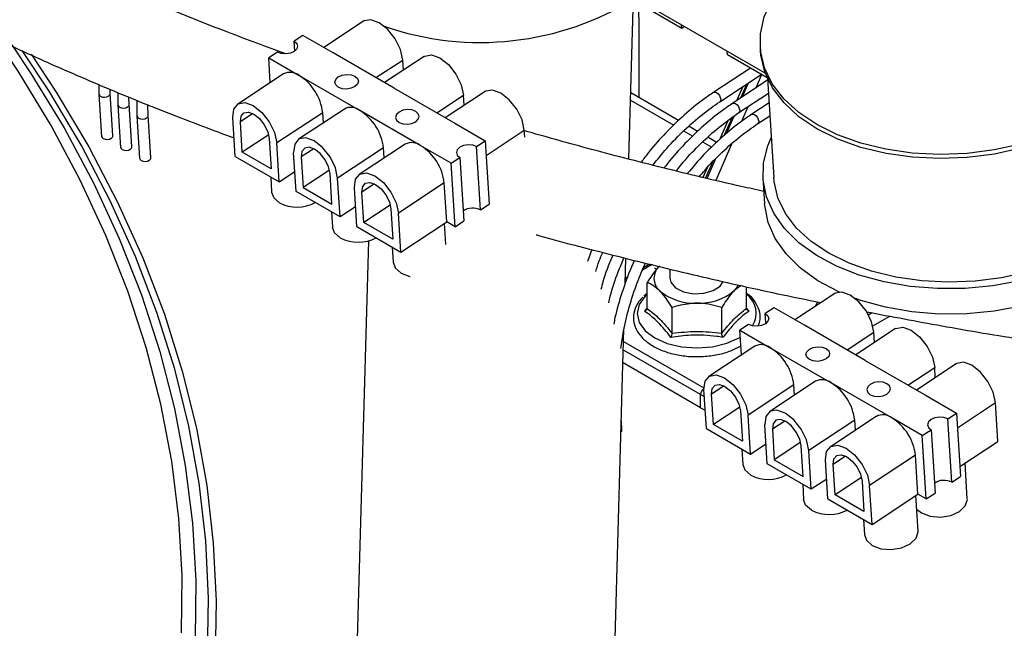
# Model space of a CAD drawing. Header units: millimetres. Extents: x 0 to 420, y 0 to 297.
# Tile 71 of 75: x 183.76 to 192.92, y 172.86 to 178.52. Entities that reach past the tile are written whole.
import ezdxf

# ---------------------------------------------------------------- set-up
doc = ezdxf.new("R2010")
doc.units = ezdxf.units.MM

msp = doc.modelspace()

# ---------------------------------------------------------------- linework, layer by layer
at = {"color": 7, "linetype": 'Continuous', "lineweight": 25}
for p, q in [((190.6986, 178.0181), (189.4575, 178.7345)), ((189.922, 178.4342), (189.5331, 178.6587)), ((189.4294, 177.221), (189.4689, 178.6189)), ((186.9612, 178.5017), (186.5907, 178.2579)), ((189.922, 178.4342), (189.9199, 178.4676)), ((186.3968, 178.3699), (186.3156, 178.3165)), ((186.6796, 178.2066), (186.3968, 178.3699)), ((189.9481, 178.4513), (189.922, 178.4342)), ((186.3214, 178.2245), (186.3156, 178.3165)), ((186.1605, 178.2144), (186.0793, 178.161)), ((187.2453, 177.88), (186.6796, 178.2066)), ((190.3463, 178.1893), (190.3442, 178.2227)), ((190.7162, 177.9757), (190.3463, 178.1893)), ((190.6511, 178.2633), (190.6536, 178.2239)), ((186.0793, 178.161), (186.3622, 177.9977)), ((186.0938, 177.9309), (186.0793, 178.161)), ((187.5269, 178.1751), (187.1564, 177.9313)), ((187.3316, 178.0466), (187.3257, 178.1411)), ((186.2171, 178.012), (185.7903, 177.7312)), ((190.5608, 178.0654), (190.2192, 177.8407)), ((190.2764, 177.7538), (190.6616, 178.0073)), ((184.4992, 177.9125), (184.4997, 177.8244)), ((186.3622, 177.9977), (186.9279, 177.6711)), ((190.7207, 177.9523), (190.396, 177.7386)), ((190.7197, 177.968), (190.7775, 177.048)), ((184.4997, 177.8244), (184.5244, 177.4313)), ((184.6035, 177.8309), (184.6023, 177.8689)), ((184.6282, 177.4379), (184.6035, 177.8309)), ((184.6758, 177.8392), (184.6765, 177.7223)), ((187.2453, 177.88), (187.811, 177.5535)), ((188.0926, 177.8486), (187.7221, 177.6048)), ((189.8931, 177.5791), (189.4468, 177.8368)), ((190.4898, 177.8942), (190.4318, 177.7622)), ((190.4532, 177.6518), (190.7282, 177.8327)), ((184.7803, 177.7288), (184.7781, 177.7977)), ((184.805, 177.3358), (184.7803, 177.7288)), ((184.8523, 177.7676), (184.8533, 177.6203)), ((187.8973, 177.7201), (187.8914, 177.8145)), ((189.5265, 177.7908), (189.5265, 177.8152)), ((190.7339, 177.7426), (190.5728, 177.6366)), ((184.6765, 177.7223), (184.7012, 177.3293)), ((184.9571, 177.6268), (184.9539, 177.7265)), ((186.5815, 177.6514), (186.1548, 177.3705)), ((186.7828, 177.6854), (186.356, 177.4046)), ((186.5875, 177.5569), (186.5815, 177.6514)), ((187.4935, 177.3446), (186.9279, 177.6711)), ((184.8533, 177.6203), (184.878, 177.2272)), ((184.9818, 177.2338), (184.9571, 177.6268)), ((185.7674, 177.2457), (185.7447, 177.6073)), ((185.8331, 177.2835), (185.8154, 177.5665)), ((187.811, 177.5535), (188.0938, 177.3902)), ((190.3506, 177.5772), (190.273, 177.4004)), ((190.63, 177.5497), (190.7414, 177.623)), ((188.4612, 177.4227), (188.4571, 177.4879)), ((190.0699, 177.4771), (189.9872, 177.5249)), ((186.0789, 177.4452), (185.8331, 177.2835)), ((186.0841, 177.4114), (186.1018, 177.1284)), ((186.1775, 177.009), (186.1548, 177.3705)), ((188.0127, 177.3368), (188.0938, 177.3902)), ((188.0938, 177.3902), (188.1308, 176.8006)), ((190.2467, 177.375), (190.1639, 177.4228)), ((186.1018, 177.1284), (185.8331, 177.2835)), ((186.333, 176.9191), (186.3103, 177.2807)), ((187.1472, 177.3248), (186.7205, 177.044)), ((187.3484, 177.3589), (186.9217, 177.0781)), ((187.1532, 177.2304), (187.1472, 177.3248)), ((187.7764, 177.1813), (187.4935, 177.3446)), ((188.0497, 176.7472), (188.0127, 177.3368)), ((185.7674, 177.2457), (186.1775, 177.009)), ((186.3811, 177.2399), (186.3988, 176.9569)), ((187.7764, 177.1813), (187.8575, 177.2347)), ((187.8134, 176.5917), (187.7764, 177.1813)), ((187.8575, 177.2347), (187.8945, 176.6451)), ((186.1775, 177.009), (186.3215, 177.1037)), ((186.6446, 177.1187), (186.3988, 176.9569)), ((190.158, 177.1385), (190.1194, 177.0505)), ((186.0974, 177.0552), (186.1063, 176.9137)), ((186.6675, 176.8018), (186.6498, 177.0848)), ((186.7432, 176.6824), (186.7205, 177.044)), ((187.7129, 176.9982), (187.2862, 176.7174)), ((187.7356, 176.6366), (187.7129, 176.9982)), ((190.6777, 177.0417), (190.6925, 176.8059)), ((186.7432, 176.6824), (186.333, 176.9191)), ((186.3988, 176.9569), (186.6675, 176.8018)), ((186.8987, 176.5926), (186.876, 176.9542)), ((186.9645, 176.6304), (186.9467, 176.9134)), ((186.6631, 176.7286), (186.6719, 176.5872)), ((186.8871, 176.7771), (186.7432, 176.6824)), ((187.2103, 176.7921), (186.9645, 176.6304)), ((187.2154, 176.7582), (187.2332, 176.4753)), ((188.0497, 176.7472), (188.1308, 176.8006)), ((187.2332, 176.4753), (186.9645, 176.6304)), ((187.3088, 176.3558), (187.2862, 176.7174)), ((187.3088, 176.3558), (187.7356, 176.6366)), ((187.8134, 176.5917), (187.7356, 176.6366)), ((187.8134, 176.5917), (187.8945, 176.6451)), ((186.8987, 176.5926), (187.3088, 176.3558)), ((187.7282, 176.4267), (187.7158, 176.6236)), ((187.007, 176.4613), (186.7663, 167.9492)), ((187.2287, 176.4021), (187.2376, 176.2606)), ((189.0851, 176.3803), (189.0442, 176.269)), ((189.3966, 176.0618), (189.4033, 176.2979)), ((189.6249, 176.244), (189.5661, 176.2101)), ((189.8125, 176.1984), (189.8125, 176.1124)), ((189.4201, 176.1258), (189.3981, 176.113)), ((189.6006, 175.8313), (189.6006, 176.0708)), ((190.4746, 176.0452), (190.4094, 175.9974)), ((190.5244, 175.8327), (190.5244, 176.0341)), ((191.3453, 175.9708), (190.9748, 175.727)), ((189.8326, 175.6008), (189.8326, 175.8403)), ((190.2945, 175.6015), (190.2945, 175.841)), ((190.5244, 175.8359), (190.5487, 175.8072)), ((190.7808, 175.839), (190.6997, 175.7856)), ((191.0637, 175.6757), (190.7808, 175.839)), ((191.1842, 175.8934), (191.1669, 175.8534)), ((190.7055, 175.6936), (190.6997, 175.7856)), ((191.7, 175.6697), (191.8577, 175.7607)), ((189.1653, 167.8813), (189.3847, 175.6395)), ((190.5445, 175.6835), (190.4634, 175.6301)), ((190.4634, 175.6301), (190.7462, 175.4668)), ((190.4778, 175.4), (190.4634, 175.6301)), ((191.6293, 175.3492), (191.0637, 175.6757)), ((191.911, 175.6443), (191.5405, 175.4005)), ((191.7157, 175.5158), (191.7098, 175.6102)), ((190.6011, 175.4811), (190.1744, 175.2003)), ((190.7462, 175.4668), (191.3119, 175.1403)), ((191.6293, 175.3492), (192.195, 175.0226)), ((190.0978, 174.9081), (189.3758, 175.3249)), ((192.4767, 175.3177), (192.1062, 175.0739)), ((192.2814, 175.1892), (192.2755, 175.2836)), ((190.1514, 174.7148), (190.1287, 175.0764)), ((190.9656, 175.1205), (190.5388, 174.8397)), ((191.1668, 175.1546), (190.7401, 174.8738)), ((190.9715, 175.0261), (190.9656, 175.1205)), ((191.8776, 174.8137), (191.3119, 175.1403)), ((190.0978, 174.9081), (190.0978, 175.0306)), ((190.2172, 174.7526), (190.1994, 175.0356)), ((192.195, 175.0226), (192.4779, 174.8593)), ((190.463, 174.9144), (190.2172, 174.7526)), ((192.8638, 174.5955), (192.8412, 174.9571)), ((190.4681, 174.8805), (190.4859, 174.5975)), ((190.5615, 174.4781), (190.5388, 174.8397)), ((191.7325, 174.828), (191.3057, 174.5472)), ((192.1605, 174.6504), (191.8776, 174.8137)), ((192.3968, 174.8059), (192.4779, 174.8593)), ((192.4338, 174.2164), (192.3968, 174.8059)), ((192.4779, 174.8593), (192.5149, 174.2698)), ((189.3658, 174.7029), (189.3606, 174.7867)), ((190.1514, 174.7148), (190.5615, 174.4781)), ((190.4859, 174.5975), (190.2172, 174.7526)), ((190.7171, 174.3883), (190.6944, 174.7499)), ((190.7651, 174.7091), (190.7829, 174.4261)), ((191.5313, 174.7939), (191.1045, 174.5131)), ((191.5372, 174.6995), (191.5313, 174.7939)), ((192.1605, 174.6504), (192.2416, 174.7038)), ((192.1974, 174.0609), (192.1605, 174.6504)), ((192.2416, 174.7038), (192.2786, 174.1143)), ((190.4814, 174.5243), (190.4903, 174.3829)), ((190.5615, 174.4781), (190.7055, 174.5728)), ((191.0287, 174.5878), (190.7829, 174.4261)), ((191.0516, 174.271), (191.0338, 174.5539)), ((192.5091, 174.362), (192.8638, 174.5955)), ((191.1272, 174.1515), (191.1045, 174.5131)), ((192.097, 174.4674), (191.6702, 174.1866)), ((192.1197, 174.1058), (192.097, 174.4674)), ((191.1272, 174.1515), (190.7171, 174.3883)), ((190.7829, 174.4261), (191.0516, 174.271)), ((191.2828, 174.0617), (191.2601, 174.4233)), ((191.3486, 174.0995), (191.3308, 174.3825)), ((192.5792, 174.0628), (192.5584, 174.3945)), ((191.2712, 174.2463), (191.1272, 174.1515)), ((191.5944, 174.2613), (191.3486, 174.0995)), ((192.4338, 174.2164), (192.5149, 174.2698)), ((191.0471, 174.1978), (191.056, 174.0563)), ((191.5995, 174.2274), (191.6173, 173.9444)), ((191.6929, 173.825), (191.6702, 174.1866)), ((191.6173, 173.9444), (191.3486, 174.0995)), ((191.6929, 173.825), (192.1197, 174.1058)), ((192.1207, 173.7611), (192.0999, 174.0928)), ((192.1974, 174.0609), (192.1197, 174.1058)), ((192.1974, 174.0609), (192.2786, 174.1143)), ((191.2828, 174.0617), (191.6929, 173.825)), ((191.6128, 173.8712), (191.6217, 173.7297))]:
    msp.add_line(p, q, dxfattribs=at)
at = {"color": 8, "linetype": 'Continuous', "lineweight": 25}
for p, q in [((187.0768, 177.9773), (187.3257, 178.1411)), ((190.6654, 178.0051), (190.6113, 177.8803)), ((190.5281, 177.9194), (190.4701, 177.7874)), ((190.4865, 177.7982), (190.5435, 177.9296)), ((187.6425, 177.6507), (187.8914, 177.8145)), ((189.4448, 177.7669), (189.8471, 177.5347)), ((189.5258, 177.7912), (189.5265, 177.8151)), ((185.9317, 177.643), (185.8154, 177.5665)), ((190.5358, 177.7061), (190.4766, 177.5695)), ((190.3906, 177.6063), (190.3182, 177.4412)), ((190.3392, 177.4582), (190.4092, 177.6198)), ((188.1023, 177.2545), (188.4571, 177.4879)), ((189.9389, 177.4817), (190.0239, 177.4326)), ((190.1157, 177.3797), (190.2007, 177.3306)), ((186.4973, 177.3164), (186.3811, 177.2399)), ((190.3859, 177.3602), (190.2393, 177.022)), ((190.208, 177.1901), (190.1441, 177.0446)), ((190.1584, 177.0412), (190.2352, 177.2183)), ((187.063, 176.9899), (186.9467, 176.9134)), ((189.6455, 176.239), (189.5569, 176.1878)), ((189.6884, 176.1944), (189.6684, 176.206)), ((189.4122, 176.1043), (189.3976, 176.0958)), ((189.6006, 175.9645), (189.5802, 175.9455)), ((191.2048, 175.8784), (191.2091, 175.8883)), ((191.6553, 175.7737), (191.6865, 175.7926)), ((191.4609, 175.4464), (191.7098, 175.6102)), ((190.0978, 175.0306), (189.3792, 175.4454)), ((189.3815, 175.5258), (190.1282, 175.0946)), ((192.0266, 175.1199), (192.2755, 175.2836)), ((190.3157, 175.1121), (190.1994, 175.0356)), ((192.4864, 174.7236), (192.8412, 174.9571)), ((190.8814, 174.7856), (190.7651, 174.7091)), ((191.4471, 174.459), (191.3308, 174.3825))]:
    msp.add_line(p, q, dxfattribs=at)
at = {"color": 7, "linetype": 'Continuous', "lineweight": 25, "flags": 128}
for points in [[(193.0756, 177.3599), (192.8297, 177.3058), (192.5762, 177.2734), (192.32, 177.2634), (192.0664, 177.276), (191.8205, 177.3109), (191.5874, 177.3675), (191.3717, 177.4445), (191.1779, 177.5405), (191.0099, 177.6534), (190.871, 177.781), (190.7642, 177.9207), (190.6916, 178.0696), (190.6546, 178.2248), (190.6541, 178.383), (190.6899, 178.5411), (190.7615, 178.6958)], [(187.3257, 178.1411), (187.3046, 178.2373), (187.2555, 178.3369), (187.1859, 178.4248), (187.1064, 178.4874), (187.029, 178.5154), (186.9655, 178.5043), (186.9612, 178.5017)], [(186.3156, 178.3165), (186.3395, 178.2954), (186.3479, 178.2698), (186.3396, 178.2435), (186.3158, 178.2205), (186.2802, 178.2044), (186.2382, 178.1976), (186.1961, 178.2011), (186.1605, 178.2144)], [(184.3008, 177.4093), (184.0359, 177.8507), (183.785, 178.2303)], [(187.5269, 178.1751), (187.5312, 178.1778), (187.5947, 178.1888), (187.672, 178.1608), (187.7516, 178.0982), (187.8212, 178.0104), (187.8703, 177.9108), (187.8914, 177.8145)], [(193.078, 177.3206), (192.8322, 177.2665), (192.5786, 177.2341), (192.3224, 177.2241), (192.0688, 177.2367), (191.823, 177.2716), (191.5898, 177.3282), (191.3742, 177.4052), (191.1803, 177.5012), (191.0123, 177.6141), (190.8735, 177.7417), (190.7667, 177.8814), (190.694, 178.0303), (190.6571, 178.1855), (190.6536, 178.2239)], [(186.7261, 177.8878), (186.7023, 177.9089), (186.6939, 177.9345), (186.7022, 177.9608), (186.7259, 177.9838), (186.7616, 177.9999), (186.8036, 178.0067), (186.8457, 178.0032), (186.8813, 177.9899), (186.9052, 177.9689), (186.9136, 177.9432), (186.9053, 177.9169), (186.8815, 177.894), (186.8459, 177.8778), (186.8039, 177.871), (186.7618, 177.8745), (186.7261, 177.8878)], [(188.4571, 177.4879), (188.436, 177.5842), (188.3869, 177.6838), (188.3173, 177.7716), (188.2377, 177.8343), (188.1603, 177.8622), (188.0969, 177.8512), (188.0926, 177.8486)], [(185.7447, 177.6073), (185.7548, 177.6855), (185.7946, 177.7338), (185.858, 177.7448), (185.9354, 177.7169), (186.015, 177.6542), (186.0846, 177.5664), (186.1337, 177.4668), (186.1548, 177.3705)], [(185.8154, 177.5665), (185.822, 177.6177), (185.8481, 177.6494), (185.8897, 177.6566), (185.9404, 177.6383), (185.9925, 177.5972), (186.0381, 177.5397), (186.0703, 177.4744), (186.0841, 177.4114)], [(187.447, 177.6634), (187.4113, 177.6767), (187.3693, 177.6802), (187.3272, 177.6733), (187.2916, 177.6572), (187.2679, 177.6342), (187.2596, 177.608), (187.268, 177.5823), (187.2918, 177.5612), (187.3275, 177.5479), (187.3696, 177.5444), (187.4116, 177.5513), (187.4472, 177.5674), (187.471, 177.5904), (187.4793, 177.6167), (187.4709, 177.6423), (187.447, 177.6634)], [(184.5244, 177.4313), (184.5284, 177.4204), (184.5396, 177.4105), (184.5565, 177.4042), (184.5764, 177.4025), (184.5962, 177.4057), (184.6131, 177.4134)], [(186.7205, 177.044), (186.6994, 177.1402), (186.6503, 177.2399), (186.5807, 177.3277), (186.5011, 177.3903), (186.4237, 177.4183), (186.3603, 177.4073), (186.3205, 177.359), (186.3103, 177.2807)], [(193.0664, 176.0876), (192.8153, 176.0419), (192.5585, 176.0178), (192.3011, 176.016), (192.048, 176.0363), (191.8041, 176.0785), (191.5743, 176.1417), (191.363, 176.2246), (191.1742, 176.3257), (191.0117, 176.443), (190.8787, 176.5742), (190.7777, 176.7168), (190.7107, 176.8679), (190.6789, 177.0247), (190.6831, 177.1841), (190.7231, 177.3429), (190.7543, 177.4169)], [(184.7012, 177.3293), (184.7051, 177.3184), (184.7164, 177.3084), (184.7333, 177.3021), (184.7531, 177.3005), (184.773, 177.3037), (184.7899, 177.3113)], [(186.6498, 177.0848), (186.6359, 177.1479), (186.6038, 177.2131), (186.5582, 177.2707), (186.506, 177.3117), (186.4553, 177.33), (186.4138, 177.3228), (186.3877, 177.2912), (186.3811, 177.2399)], [(188.0127, 177.3368), (187.977, 177.3501), (187.935, 177.3536), (187.8929, 177.3468), (187.8573, 177.3306), (187.8335, 177.3077), (187.8252, 177.2814), (187.8337, 177.2558), (187.8575, 177.2347)], [(184.878, 177.2272), (184.8819, 177.2163), (184.8932, 177.2064), (184.91, 177.2001), (184.9299, 177.1984), (184.9498, 177.2016), (184.9666, 177.2093)], [(194.2706, 177.2672), (194.2676, 177.1496), (194.2324, 176.9958), (194.1624, 176.8452), (194.0591, 176.701), (193.9245, 176.5661), (193.7615, 176.4432), (193.5732, 176.3349), (193.3636, 176.2433), (193.1368, 176.1703), (192.8976, 176.1174), (192.6508, 176.0857), (192.4015, 176.0759), (192.1546, 176.088), (191.9152, 176.1219), (191.6882, 176.1769), (191.4783, 176.2519), (191.2896, 176.3453), (191.1261, 176.4552), (190.991, 176.5794), (190.8871, 176.7154), (190.8166, 176.8604), (190.7808, 177.0115), (190.7775, 177.048)], [(186.876, 176.9542), (186.8862, 177.0324), (186.926, 177.0807), (186.9894, 177.0917), (187.0668, 177.0638), (187.1464, 177.0011), (187.216, 176.9133), (187.2651, 176.8137), (187.2862, 176.7174)], [(186.9467, 176.9134), (186.9534, 176.9646), (186.9795, 176.9963), (187.021, 177.0035), (187.0717, 176.9852), (187.1239, 176.9441), (187.1695, 176.8866), (187.2016, 176.8213), (187.2154, 176.7582)], [(194.3852, 177.0376), (194.3863, 176.975), (194.3642, 176.8155), (194.3065, 176.6581), (194.2144, 176.5058), (194.0897, 176.3616), (193.9348, 176.2283), (193.7528, 176.1085), (193.5471, 176.0045), (193.3218, 175.9184), (193.0812, 175.8518), (192.8301, 175.806), (192.5733, 175.782), (192.3159, 175.7801), (192.0628, 175.8005), (191.8189, 175.8427), (191.5891, 175.9058), (191.5374, 175.9237)], [(186.1063, 176.9137), (186.1252, 176.8612), (186.1794, 176.8134)], [(191.3863, 175.9849), (191.3777, 175.9888), (191.189, 176.0899), (191.0265, 176.2072), (190.8935, 176.3384), (190.7925, 176.481), (190.7255, 176.6321), (190.6937, 176.7889), (190.6925, 176.8059)], [(186.7451, 176.4868), (186.6909, 176.5347), (186.6719, 176.5872)], [(187.2376, 176.2606), (187.2566, 176.2081), (187.3108, 176.1602)], [(187.3108, 176.1602), (187.3919, 176.13), (187.3966, 176.129)], [(189.8125, 176.1124), (189.8212, 176.0747), (189.8645, 176.0242), (189.938, 175.9872), (190.0305, 175.9692), (190.1278, 175.9731), (190.2152, 175.9981), (190.2793, 176.0405), (190.3073, 176.083)], [(190.4482, 176.0512), (190.4324, 176.0246), (190.4094, 175.9974)], [(191.7098, 175.6102), (191.6887, 175.7065), (191.6396, 175.8061), (191.57, 175.8939), (191.4904, 175.9565), (191.413, 175.9845), (191.3496, 175.9735), (191.3453, 175.9708)], [(190.6997, 175.7856), (190.7236, 175.7646), (190.732, 175.7389), (190.7237, 175.7126), (190.6999, 175.6897), (190.6643, 175.6735), (190.6222, 175.6667), (190.5802, 175.6702), (190.5445, 175.6835)], [(191.911, 175.6443), (191.9153, 175.6469), (191.9787, 175.6579), (192.0561, 175.63), (192.1357, 175.5673), (192.2053, 175.4795), (192.2544, 175.3799), (192.2755, 175.2836)], [(191.1102, 175.3569), (191.0863, 175.378), (191.0779, 175.4036), (191.0862, 175.4299), (191.11, 175.4529), (191.1456, 175.469), (191.1877, 175.4759), (191.2297, 175.4724), (191.2654, 175.4591), (191.2892, 175.438), (191.2977, 175.4124), (191.2893, 175.3861), (191.2656, 175.3631), (191.23, 175.347), (191.1879, 175.3401), (191.1459, 175.3436), (191.1102, 175.3569)], [(192.8412, 174.9571), (192.8201, 175.0533), (192.771, 175.1529), (192.7014, 175.2408), (192.6218, 175.3034), (192.5444, 175.3314), (192.481, 175.3204), (192.4767, 175.3177)], [(190.1287, 175.0764), (190.1389, 175.1547), (190.1787, 175.203), (190.2421, 175.214), (190.3195, 175.186), (190.399, 175.1234), (190.4687, 175.0355), (190.5178, 174.9359), (190.5388, 174.8397)], [(190.1994, 175.0356), (190.2061, 175.0869), (190.2322, 175.1185), (190.2737, 175.1257), (190.3244, 175.1074), (190.3765, 175.0664), (190.4222, 175.0088), (190.4543, 174.9436), (190.4681, 174.8805)], [(191.8311, 175.1325), (191.7954, 175.1458), (191.7533, 175.1493), (191.7113, 175.1425), (191.6757, 175.1263), (191.6519, 175.1034), (191.6436, 175.0771), (191.652, 175.0515), (191.6759, 175.0304), (191.7116, 175.0171), (191.7536, 175.0136), (191.7956, 175.0204), (191.8313, 175.0365), (191.855, 175.0595), (191.8633, 175.0858), (191.8549, 175.1114), (191.8311, 175.1325)], [(190.0978, 174.9081), (190.1281, 174.8937), (190.1405, 174.8893)], [(191.1045, 174.5131), (191.0834, 174.6094), (191.0344, 174.709), (190.9647, 174.7968), (190.8852, 174.8595), (190.8078, 174.8874), (190.7444, 174.8764), (190.7045, 174.8281), (190.6944, 174.7499)], [(191.0338, 174.5539), (191.02, 174.617), (190.9878, 174.6823), (190.9422, 174.7398), (190.8901, 174.7809), (190.8394, 174.7992), (190.7978, 174.792), (190.7718, 174.7603), (190.7651, 174.7091)], [(192.3968, 174.8059), (192.3611, 174.8192), (192.319, 174.8227), (192.277, 174.8159), (192.2414, 174.7998), (192.2176, 174.7768), (192.2093, 174.7505), (192.2177, 174.7249), (192.2416, 174.7038)], [(191.2601, 174.4233), (191.2702, 174.5015), (191.31, 174.5498), (191.3735, 174.5608), (191.4509, 174.5329), (191.5304, 174.4702), (191.6, 174.3824), (191.6491, 174.2828), (191.6702, 174.1866)], [(191.3308, 174.3825), (191.3374, 174.4337), (191.3635, 174.4654), (191.4051, 174.4726), (191.4558, 174.4543), (191.5079, 174.4132), (191.5535, 174.3557), (191.5857, 174.2904), (191.5995, 174.2274)], [(190.4903, 174.3829), (190.5093, 174.3304), (190.5635, 174.2825)], [(192.1077, 173.9678), (192.1533, 173.9311), (192.2344, 173.9009), (192.33, 173.8929), (192.4255, 173.9084), (192.5065, 173.9451), (192.5605, 173.9972), (192.5794, 174.057), (192.5792, 174.0628)], [(191.1292, 173.9559), (191.0749, 174.0038), (191.056, 174.0563)], [(191.6217, 173.7297), (191.6406, 173.6772), (191.6948, 173.6294)], [(191.6948, 173.6294), (191.7759, 173.5991), (191.8715, 173.5912), (191.967, 173.6067), (192.048, 173.6434), (192.102, 173.6955), (192.1209, 173.7553), (192.1207, 173.7611)]]:
    msp.add_lwpolyline(points, dxfattribs=at)
at = {"color": 8, "linetype": 'Continuous', "lineweight": 25, "flags": 128}
for points in [[(185.2683, 172.816), (185.2727, 173.3485), (185.242, 173.8808), (185.1761, 174.4119), (185.0754, 174.9412), (184.9397, 175.468), (184.7695, 175.9913), (184.5648, 176.5106), (184.3261, 177.025), (184.0536, 177.5337), (183.7477, 178.0361), (183.535, 178.3535)], [(183.6878, 178.2835), (183.8672, 178.0144), (184.1746, 177.5093), (184.4486, 176.9979), (184.6886, 176.4808), (184.8943, 175.9589), (185.0654, 175.4327), (185.2018, 174.9032), (185.3031, 174.3711), (185.3692, 173.8372), (185.4001, 173.3022), (185.3957, 172.7668)], [(183.8683, 178.1959), (184.1023, 177.8408), (184.4043, 177.3337), (184.6729, 176.8204), (184.9077, 176.3016), (185.1082, 175.7781), (185.2743, 175.2505), (185.4057, 174.7197), (185.5022, 174.1864), (185.5637, 173.6513), (185.5901, 173.1153), (185.5813, 172.5791)], [(184.4997, 177.8244), (184.5037, 177.8135), (184.515, 177.8035), (184.5318, 177.7972), (184.5517, 177.7956), (184.5716, 177.7988), (184.5884, 177.8064)], [(190.2193, 177.8407), (190.22, 177.8412), (190.2314, 177.8431), (190.2453, 177.8381), (190.2595, 177.8269), (190.272, 177.8112), (190.2808, 177.7933), (190.2846, 177.776)], [(190.2846, 177.776), (190.2828, 177.762), (190.2762, 177.7537)], [(190.396, 177.7387), (190.3968, 177.7391), (190.4082, 177.7411), (190.422, 177.7361), (190.4363, 177.7249), (190.4488, 177.7091), (190.4576, 177.6912), (190.4614, 177.674)], [(184.6765, 177.7223), (184.6805, 177.7114), (184.6917, 177.7014), (184.7086, 177.6952), (184.7285, 177.6935), (184.7484, 177.6967), (184.7652, 177.7044)], [(190.4614, 177.674), (190.4596, 177.66), (190.453, 177.6517)], [(190.5728, 177.6366), (190.5736, 177.6371), (190.5849, 177.639), (190.5988, 177.634), (190.6131, 177.6228), (190.6256, 177.6071), (190.6344, 177.5892), (190.6381, 177.5719)], [(184.8533, 177.6203), (184.8572, 177.6094), (184.8685, 177.5994), (184.8854, 177.5931), (184.9053, 177.5915), (184.9251, 177.5947), (184.942, 177.6023)], [(190.6381, 177.5719), (190.6363, 177.5579), (190.6298, 177.5496)], [(185.5106, 172.6042), (185.5194, 173.1389), (185.4931, 173.6733), (185.4318, 174.2068), (185.3355, 174.7386), (185.2045, 175.2679), (185.0389, 175.7939), (184.8389, 176.316), (184.6048, 176.8333), (184.337, 177.3451), (184.3008, 177.4093)], [(189.5802, 175.9455), (189.525, 175.868), (189.5064, 175.7849), (189.5257, 175.7019), (189.5816, 175.6245), (189.6703, 175.5582), (189.7857, 175.5073), (189.92, 175.4755), (190.0639, 175.4647), (190.2078, 175.4759), (190.3418, 175.5082), (190.4567, 175.5594), (190.4674, 175.5658)], [(190.0978, 175.0306), (190.1281, 175.0162), (190.1326, 175.0145)]]:
    msp.add_lwpolyline(points, dxfattribs=at)
at = {"color": 7, "linetype": 'Continuous', "lineweight": 25}
for centre, radius, start, end in [((188.0476, 181.0383), 2.7341, 250.90835, 301.84466), ((186.2781, 177.8884), 0.1379, 52.45891, 116.29035), ((186.1095, 177.595), 0.4754, 6.80853, 57.89007), ((186.8444, 177.5671), 0.1334, 51.24341, 117.50585), ((186.6751, 177.2684), 0.4754, 6.80853, 57.89007), ((184.6013, 177.4376), 0.0269, 295.94967, 0.62566), ((187.4095, 177.2352), 0.1379, 52.45891, 116.29035), ((184.7781, 177.3355), 0.0269, 295.94967, 0.62566), ((187.2408, 176.9419), 0.4754, 6.80853, 57.89007), ((184.9549, 177.2335), 0.0269, 295.94967, 0.62566), ((186.3439, 177.1403), 0.366, 243.29054, 297.44328), ((187.9774, 176.6111), 0.1541, 62.04913, 125.13192), ((186.9096, 176.8137), 0.366, 243.29054, 297.44328), ((189.8167, 176.1123), 0.1531, 131.3296, 229.19122), ((190.0377, 176.3847), 0.5039, 230.40659, 272.93533), ((190.0881, 176.3821), 0.5012, 267.19537, 309.87928), ((190.6622, 175.3575), 0.1379, 52.45891, 116.29035), ((190.4935, 175.0641), 0.4754, 6.80853, 57.89007), ((191.2284, 175.0363), 0.1334, 51.24341, 117.50585), ((191.0592, 174.7376), 0.4754, 6.80853, 57.89007), ((191.7936, 174.7044), 0.1379, 52.45891, 116.29035), ((191.6249, 174.411), 0.4754, 6.80853, 57.89007), ((189.3415, 174.7022), 0.0244, 311.66089, 1.52909), ((190.728, 174.6094), 0.366, 243.29054, 297.44328), ((192.3615, 174.0802), 0.1541, 62.04913, 125.13192), ((191.2937, 174.2829), 0.366, 243.29054, 297.44328)]:
    msp.add_arc(centre, radius, start, end, dxfattribs=at)
at = {"color": 8, "linetype": 'Continuous', "lineweight": 25}
for centre, radius, start, end in [((184.5766, 177.8306), 0.0269, 295.94613, 0.66153), ((184.7534, 177.7285), 0.0269, 295.94613, 0.66153), ((184.9302, 177.6265), 0.0269, 295.94613, 0.66153), ((190.3932, 175.7865), 0.2211, 328.21637, 53.61366), ((190.1757, 175.0267), 0.078, 127.50177, 177.13805)]:
    msp.add_arc(centre, radius, start, end, dxfattribs=at)
at = {"color": 7, "linetype": 'Continuous', "lineweight": 25}
for points, knots in [([(186.2394, 178.1983), (186.0577, 178.2648), (185.6635, 178.4091), (185.0795, 178.6423), (184.4841, 178.8951), (183.9104, 179.1563), (183.3585, 179.425), (182.8297, 179.7008), (182.3248, 179.9832), (181.8445, 180.2716), (181.3897, 180.5654), (180.961, 180.864), (180.5592, 181.1668), (180.1848, 181.4732), (179.8383, 181.7825), (179.5202, 182.094), (179.2308, 182.4072), (178.9705, 182.7213), (178.7391, 183.036), (178.5379, 183.3505), (178.3786, 183.6357), (178.2997, 183.8147), (178.2666, 183.8899)], [0, 0, 0, 0, 0.043857, 0.095141, 0.146395, 0.197617, 0.248804, 0.299955, 0.351066, 0.402137, 0.453165, 0.504152, 0.555099, 0.606012, 0.656898, 0.707772, 0.758648, 0.80955, 0.860515, 0.911593, 0.962848, 1, 1, 1, 1]), ([(177.4828, 183.4374), (177.493, 183.4134), (177.5548, 183.2686), (177.6984, 183.0052), (177.9149, 182.6475), (178.1652, 182.2921), (178.4455, 181.9396), (178.756, 181.5906), (179.096, 181.2458), (179.4647, 180.906), (179.8614, 180.5716), (180.2854, 180.2433), (180.7357, 179.9214), (181.2115, 179.6065), (181.7121, 179.2989), (182.2366, 178.9991), (182.7842, 178.7073), (183.354, 178.4241), (183.945, 178.1497), (184.5568, 177.8847), (185.1595, 177.6393), (185.5669, 177.4872), (185.7566, 177.4164)], [0, 0, 0, 0, 0.010235, 0.061658, 0.113423, 0.165483, 0.217781, 0.270259, 0.322861, 0.37554, 0.42826, 0.480991, 0.533709, 0.586403, 0.639066, 0.691694, 0.744285, 0.79684, 0.849359, 0.901845, 0.954299, 1, 1, 1, 1]), ([(189.5265, 177.8152), (189.5265, 177.8626), (189.5265, 178.0007), (189.526, 178.2154), (189.5249, 178.4481), (189.5238, 178.6088), (189.523, 178.6835), (189.5228, 178.6968)], [0, 0, 0, 0, 0.139713, 0.406348, 0.673508, 0.941555, 1, 1, 1, 1]), ([(190.2192, 177.8407), (190.1875, 177.8191), (190.0955, 177.7564), (189.9456, 177.6344), (189.7745, 177.4683), (189.6398, 177.3194), (189.5675, 177.2216), (189.545, 177.1912)], [0, 0, 0, 0, 0.132523, 0.384085, 0.63558, 0.886922, 1, 1, 1, 1]), ([(189.6534, 177.1632), (189.6959, 177.2163), (189.7888, 177.3326), (189.9441, 177.4909), (190.11, 177.6377), (190.2221, 177.7159), (190.2764, 177.7538)], [0, 0, 0, 0, 0.222418, 0.487032, 0.751419, 1, 1, 1, 1]), ([(190.396, 177.7386), (190.3643, 177.717), (190.2723, 177.6543), (190.1223, 177.5324), (189.9515, 177.366), (189.8291, 177.2324), (189.7683, 177.1509), (189.7576, 177.1365)], [0, 0, 0, 0, 0.140898, 0.408358, 0.675747, 0.942973, 1, 1, 1, 1]), ([(189.8702, 177.1097), (189.8996, 177.1463), (189.9795, 177.2457), (190.121, 177.3886), (190.2867, 177.5357), (190.3989, 177.6139), (190.4532, 177.6518)], [0, 0, 0, 0, 0.164761, 0.448997, 0.732987, 1, 1, 1, 1]), ([(190.5728, 177.6366), (190.5411, 177.615), (190.4491, 177.5523), (190.2994, 177.4299), (190.1295, 177.2679), (190.0248, 177.1452), (189.9736, 177.0852)], [0, 0, 0, 0, 0.15126, 0.438388, 0.72544, 1, 1, 1, 1]), ([(190.0884, 177.0579), (190.1041, 177.0773), (190.1707, 177.1594), (190.2979, 177.2863), (190.4635, 177.4338), (190.5756, 177.5119), (190.63, 177.5497)], [0, 0, 0, 0, 0.095451, 0.403273, 0.710829, 1, 1, 1, 1]), ([(190.6853, 176.92), (190.6154, 176.9351), (190.2996, 177.0035), (189.7491, 177.1371), (189.0747, 177.309), (188.6499, 177.4292), (188.4574, 177.4836)], [0, 0, 0, 0, 0.0914, 0.412685, 0.733886, 1, 1, 1, 1]), ([(188.5677, 176.5173), (188.5788, 176.5142), (188.8273, 176.4434), (189.3258, 176.3153), (190.0632, 176.1351), (190.6946, 175.9923), (191.0827, 175.9138), (191.2173, 175.8866)], [0, 0, 0, 0, 0.013046, 0.292652, 0.572174, 0.851624, 1, 1, 1, 1]), ([(189.1215, 176.1739), (189.1316, 176.2072), (189.1498, 176.2672), (189.1758, 176.3268), (189.1873, 176.3533)], [0, 0, 0, 0, 0.555134, 1, 1, 1, 1]), ([(189.2817, 176.3285), (189.2793, 176.3232), (189.2419, 176.2415), (189.2033, 176.1337), (189.1757, 176.0329), (189.1692, 176.0092)], [0, 0, 0, 0, 0.0495115, 0.7769498, 1, 1, 1, 1]), ([(189.2423, 175.8848), (189.247, 175.9051), (189.2689, 175.9996), (189.3162, 176.1405), (189.3667, 176.2588), (189.3853, 176.3023)], [0, 0, 0, 0, 0.147253, 0.68672, 1, 1, 1, 1]), ([(189.4823, 176.2787), (189.4718, 176.2561), (189.4257, 176.157), (189.3645, 175.9782), (189.3105, 175.802), (189.293, 175.7062), (189.2894, 175.6862)], [0, 0, 0, 0, 0.115541, 0.506073, 0.896819, 1, 1, 1, 1]), ([(189.3561, 175.4587), (189.3632, 175.5124), (189.3795, 175.6378), (189.431, 175.8434), (189.4988, 176.0562), (189.5578, 176.1925), (189.5844, 176.2539)], [0, 0, 0, 0, 0.209827, 0.490009, 0.77039, 1, 1, 1, 1]), ([(189.7155, 176.2273), (189.711, 176.2226), (189.6754, 176.1858), (189.6364, 176.1301), (189.6041, 176.0766), (189.6006, 176.0708)], [0, 0, 0, 0, 0.115647, 0.904534, 1, 1, 1, 1]), ([(189.7166, 175.9964), (189.6867, 176.0212), (189.6469, 176.0543), (189.6099, 176.0675), (189.6006, 176.0708)], [0, 0, 0, 0, 0.749761, 1, 1, 1, 1]), ([(189.8326, 175.8403), (189.7995, 175.8915), (189.7615, 175.9505), (189.7218, 175.9911), (189.7166, 175.9964)], [0, 0, 0, 0, 0.869664, 1, 1, 1, 1]), ([(190.4094, 175.9974), (190.4049, 175.9927), (190.3693, 175.9559), (190.3303, 175.9002), (190.298, 175.8468), (190.2945, 175.841)], [0, 0, 0, 0, 0.115647, 0.904534, 1, 1, 1, 1]), ([(189.5589, 175.9373), (189.5466, 175.9237), (189.5115, 175.8851), (189.4764, 175.8128), (189.468, 175.7232), (189.4931, 175.6381), (189.5465, 175.5619), (189.626, 175.4957), (189.7294, 175.4419), (189.8516, 175.4037), (189.9852, 175.3837), (190.1231, 175.3824), (190.2572, 175.4006), (190.378, 175.4341), (190.4424, 175.469), (190.4725, 175.4853)], [0, 0, 0, 0, 0.044292, 0.126043, 0.204978, 0.281106, 0.357331, 0.436361, 0.51783, 0.599964, 0.681927, 0.763765, 0.845686, 0.927868, 1, 1, 1, 1]), ([(189.6006, 175.972), (189.5964, 175.9694), (189.5838, 175.9617), (189.5744, 175.9521), (189.5681, 175.9456)], [0, 0, 0, 0, 0.327527, 1, 1, 1, 1]), ([(190.6356, 175.6691), (190.6425, 175.6895), (190.6588, 175.7378), (190.6465, 175.8177), (190.6045, 175.8967), (190.5616, 175.9488), (190.5279, 175.97), (190.5244, 175.9723)], [0, 0, 0, 0, 0.190639, 0.450902, 0.707089, 0.969455, 1, 1, 1, 1]), ([(189.5762, 175.8058), (189.5812, 175.8121), (189.5893, 175.8225), (189.5974, 175.8326), (189.6006, 175.8365)], [0, 0, 0, 0, 0.613043, 1, 1, 1, 1]), ([(189.6006, 175.8313), (189.6005, 175.83), (189.6003, 175.8273), (189.599, 175.8234), (189.5969, 175.8196), (189.5941, 175.8161), (189.5905, 175.8129), (189.5863, 175.81), (189.5816, 175.8076), (189.5782, 175.8064), (189.5763, 175.8058), (189.5762, 175.8058)], [0, 0, 0, 0, 0.1163231, 0.2363919, 0.3526009, 0.4715773, 0.6006391, 0.7325578, 0.8607968, 0.9913573, 1, 1, 1, 1]), ([(189.8205, 175.563), (189.8156, 175.5694), (189.8059, 175.5822), (189.7765, 175.6196), (189.7318, 175.6728), (189.6756, 175.7289), (189.6235, 175.7726), (189.592, 175.7947), (189.5762, 175.8058)], [0, 0, 0, 0, 0.061322, 0.1226625, 0.3681741, 0.6160305, 0.807554, 1, 1, 1, 1]), ([(189.6006, 175.8313), (189.6387, 175.802), (189.716, 175.7426), (189.7933, 175.6485), (189.8326, 175.6008)], [0, 0, 0, 0, 0.492184, 1, 1, 1, 1]), ([(190.0635, 175.8815), (190.0041, 175.8765), (189.9248, 175.8699), (189.851, 175.8462), (189.8326, 175.8403)], [0, 0, 0, 0, 0.749761, 1, 1, 1, 1]), ([(190.2945, 175.841), (190.2286, 175.8593), (190.1529, 175.8803), (190.0738, 175.8813), (190.0635, 175.8815)], [0, 0, 0, 0, 0.869664, 1, 1, 1, 1]), ([(190.2945, 175.6015), (190.3322, 175.6479), (190.4088, 175.7424), (190.4854, 175.8023), (190.5244, 175.8327)], [0, 0, 0, 0, 0.492184, 1, 1, 1, 1]), ([(190.5487, 175.8072), (190.5388, 175.8002), (190.4888, 175.7651), (190.4064, 175.6919), (190.3371, 175.6028), (190.3067, 175.5638)], [0, 0, 0, 0, 0.122762, 0.61592, 1, 1, 1, 1]), ([(190.5487, 175.8072), (190.5486, 175.8073), (190.5451, 175.8083), (190.5385, 175.8112), (190.5308, 175.8172), (190.5254, 175.8246), (190.5247, 175.83), (190.5244, 175.8327)], [0, 0, 0, 0, 0.008667, 0.267633, 0.528662, 0.763846, 1, 1, 1, 1]), ([(191.6416, 175.801), (191.8742, 175.7568), (192.3622, 175.6642), (193.0666, 175.546), (193.5393, 175.4754), (193.7513, 175.4438)], [0, 0, 0, 0, 0.334386, 0.701407, 1, 1, 1, 1]), ([(189.8205, 175.563), (189.8205, 175.5631), (189.8223, 175.5659), (189.8256, 175.5721), (189.8294, 175.582), (189.832, 175.5921), (189.8324, 175.5979), (189.8326, 175.6008)], [0, 0, 0, 0, 0.008667, 0.267633, 0.528662, 0.763846, 1, 1, 1, 1]), ([(190.3067, 175.5638), (190.287, 175.5666), (190.1882, 175.5811), (190.0239, 175.5901), (189.8824, 175.5713), (189.8205, 175.563)], [0, 0, 0, 0, 0.122762, 0.61592, 1, 1, 1, 1]), ([(189.8326, 175.6008), (189.9084, 175.6094), (190.0623, 175.627), (190.2163, 175.6101), (190.2945, 175.6015)], [0, 0, 0, 0, 0.492184, 1, 1, 1, 1]), ([(190.3067, 175.5638), (190.3067, 175.5639), (190.3049, 175.5667), (190.3016, 175.5729), (190.2977, 175.5827), (190.295, 175.5928), (190.2947, 175.5986), (190.2945, 175.6015)], [0, 0, 0, 0, 0.008667, 0.267633, 0.528662, 0.763846, 1, 1, 1, 1])]:
    msp.add_open_spline(points, degree=3, knots=knots, dxfattribs=at)

doc.saveas('drawing.dxf')
